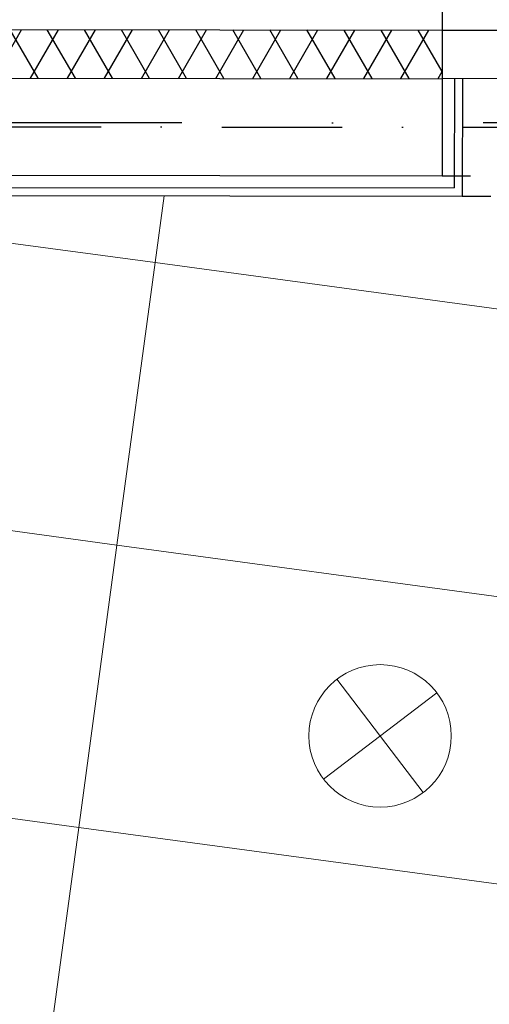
# Model space of a CAD drawing. Header units: millimetres. Extents: x -32221 to 212500, y 31663 to 93766.
# Tile 251 of 256: x 87767 to 88756, y 60002 to 62075. Entities that reach past the tile are written whole.
import ezdxf

# ---------------------------------------------------------------- set-up
doc = ezdxf.new("R2010")
doc.units = ezdxf.units.MM
doc.linetypes.add('DASHDOTX2', pattern=[50.8, 25.4, -12.7, 0, -12.7])
doc.linetypes.add('GCAD_ISO03W100', pattern=[30, 12, -18])
doc.layers.add('kasetony', color=251, linetype='Continuous', lineweight=5)
doc.layers.add('lampy', color=251, linetype='Continuous', lineweight=9)
doc.layers.add('osie', color=251, linetype='Continuous')
doc.layers.add('Sciany', color=251, linetype='Continuous')

msp = doc.modelspace()

# ---------------------------------------------------------------- hatches: boundary and pattern name
at = {"layer": 'Sciany', "true_color": 0x636466, "transparency": 33554687}
h = msp.add_hatch(dxfattribs=at)
h.set_pattern_fill('DIAMONDS', color=251, scale=21.298246, angle=360, style=0)
h.set_pattern_definition([(60, (74679.455, 27072.76), (-58.56231, 33.81097), []), (120, (74679.455, 27072.76), (-58.56231, -33.81097), [])])
h.paths.add_polyline_path([(88656.625, 62052.787), (79453.975, 62062.25), (79453.975, 61960.019), (88656.519, 61950.599)])
h.paths.add_polyline_path([(90450.502, 59450.093), (90442.433, 62050.95), (89849.325, 62051.56), (89849.219, 61949.228), (90340.202, 61948.719), (90347.912, 59463.521)])
h.paths.add_polyline_path([(89271.837, 47649.75), (89271.837, 50675.258), (89166.831, 50684.438), (89169.606, 47649.62)])
h.paths.add_polyline_path([(90134.206, 47841.043), (90143.718, 47841.033), (90340.202, 47840.829), (90347.912, 45355.632), (90450.502, 45342.204), (90442.433, 47943.061), (90152.927, 47943.33), (90134.217, 47943.347), (90134.251, 47884.562)])
h.paths.add_polyline_path([(79426.116, 33439.499), (89271.837, 33439.499), (89271.837, 36567.368), (89166.831, 36576.548), (89169.606, 33541.73), (79426.206, 33529.807)])

# ---------------------------------------------------------------- linework, layer by layer
at = {"layer": 'kasetony', "color": 251, "true_color": 0x636466}
for p, q in [((88051.728, 61563.249), (87001.948, 61705.273)), ((88051.728, 61563.249), (87001.948, 61705.273)), ((87001.948, 61705.273), (88051.728, 61563.249)), ((88051.728, 61563.249), (88070.792, 61704.163)), ((88051.728, 61563.249), (88070.792, 61704.163)), ((88070.792, 61704.163), (88051.728, 61563.249)), ((87971.287, 60968.665), (88051.728, 61563.249)), ((87971.287, 60968.665), (88051.728, 61563.249)), ((88051.728, 61563.249), (87971.287, 60968.665)), ((89240.894, 61402.367), (88051.728, 61563.249)), ((88051.728, 61563.249), (89240.894, 61402.367)), ((89240.894, 61402.367), (88051.728, 61563.249)), ((86782.12, 61129.547), (87971.287, 60968.665)), ((87971.287, 60968.665), (86782.12, 61129.547)), ((87890.846, 60374.082), (87971.287, 60968.665)), ((87890.846, 60374.082), (87971.287, 60968.665)), ((87971.287, 60968.665), (87890.846, 60374.082)), ((87971.287, 60968.665), (89160.453, 60807.784)), ((89160.453, 60807.784), (87971.287, 60968.665)), ((86701.679, 60534.964), (87890.846, 60374.082)), ((87810.405, 59779.499), (87890.846, 60374.082)), ((87810.405, 59779.499), (87890.846, 60374.082)), ((87890.846, 60374.082), (87810.405, 59779.499)), ((89080.013, 60213.201), (87890.846, 60374.082)), ((87890.846, 60374.082), (89080.013, 60213.201)), ((89080.013, 60213.201), (87890.846, 60374.082))]:
    msp.add_line(p, q, dxfattribs=at)
at = {"layer": 'lampy', "color": 251, "true_color": 0x636466}
for p, q in [((88434.761, 60686.098), (88616.538, 60447.44)), ((88644.978, 60657.657), (88406.321, 60475.881))]:
    msp.add_line(p, q, dxfattribs=at)
msp.add_circle((88525.65, 60566.769), 150, dxfattribs=at)
at = {"layer": 'osie', "color": 251, "linetype": 'DASHDOTX2', "ltscale": 25, "true_color": 0x636466}
msp.add_line((93188.295, 61857.756), (77303.49, 61857.756), dxfattribs=at)
at = {"layer": 'Sciany', "color": 251, "true_color": 0x636466}
for p, q in [((88656.789, 62211.081), (88656.307, 61746.152)), ((79453.975, 62062.25), (88656.625, 62052.787)), ((88656.625, 62052.787), (88784.414, 62052.787)), ((79453.975, 61960.019), (88656.519, 61950.466)), ((88784.414, 61950.466), (88656.519, 61950.599)), ((88682.077, 61950.573), (88681.838, 61720.568)), ((88699.115, 61950.555), (88698.877, 61703.511)), ((79657.119, 61755.493), (88656.307, 61746.152)), ((79682.512, 61729.909), (88681.838, 61720.568)), ((79699.475, 61712.853), (88698.877, 61703.511))]:
    msp.add_line(p, q, dxfattribs=at)
at = {"layer": 'Sciany', "color": 251, "linetype": 'DASHDOTX2', "ltscale": 10, "true_color": 0x636466}
msp.add_line((79554.291, 61857.756), (90241.854, 61846.663), dxfattribs=at)
at = {"layer": 'Sciany', "color": 251, "linetype": 'GCAD_ISO03W100', "ltscale": 5, "true_color": 0x636466}
for p, q in [((88656.307, 61746.152), (89849.007, 61744.914)), ((88698.877, 61703.511), (89806.384, 61702.441))]:
    msp.add_line(p, q, dxfattribs=at)

doc.saveas('drawing.dxf')
